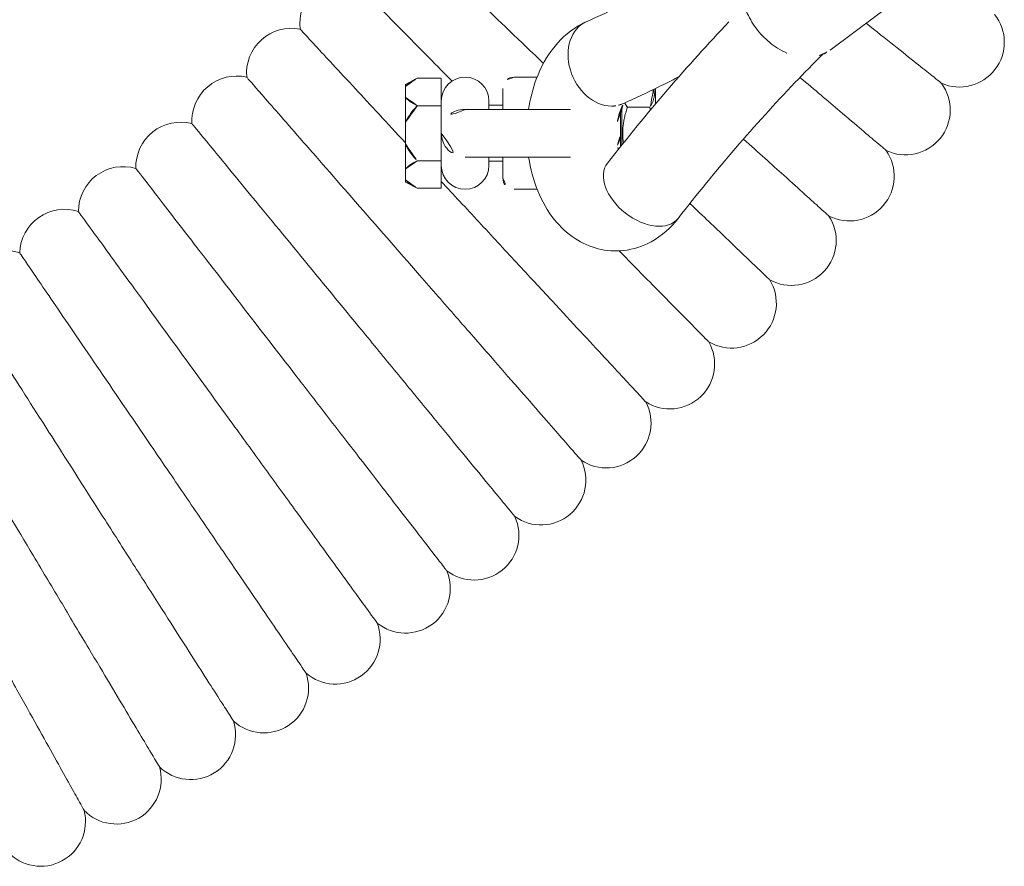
# Model space of a CAD drawing. Header units: metres. Extents: x 5484066 to 5586315, y 5680530 to 5718493.
# Tile 85 of 110: x 5516296.674 to 5516296.85, y 5683346.789 to 5683346.94. Entities that reach past the tile are written whole.
import ezdxf

# ---------------------------------------------------------------- set-up
doc = ezdxf.new("R2010")
doc.units = ezdxf.units.M
doc.layers.add('01-SIM Weglinie-PZT-PTW_06-10-2025$0$A-Plac-Zabaw', color=81, linetype='Continuous')
doc.layers.add('_xref', color=7, linetype='Continuous')

# ---------------------------------------------------------------- blocks, each defined once
blk = doc.blocks.new('01-SIM Weglinie-PZT-PTW_06-10-2025$0$Bocianie gniazdo-Junior')
at = {"lineweight": 0}
for p, q in [((31.52813050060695, 38.61494473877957), (29.55260390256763, 41.26106412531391)), ((32.23768096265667, 35.49569203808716), (32.22051488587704, 35.48424798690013)), ((32.23768096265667, 35.49569203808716), (32.49259127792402, 35.49569203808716)), ((32.54956117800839, 35.39569203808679), (32.54956117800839, 34.99569203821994)), ((33.0114413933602, 34.89569203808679), (32.54738843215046, 34.89569203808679)), ((32.59296888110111, 34.87569203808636), (32.60175389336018, 34.87569203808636)), ((33.01144139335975, 34.87569203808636), (32.60175389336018, 34.87569203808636)), ((33.2234444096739, 34.89569203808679), (33.0114413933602, 34.89569203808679)), ((33.24850512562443, 34.87569203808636), (33.0114413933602, 34.87569203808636)), ((32.58644139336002, 33.98254171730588), (32.58644139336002, 32.10069203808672)), ((33.43644139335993, 32.10069203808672), (33.43644139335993, 33.98254171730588)), ((32.0114413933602, 33.38510150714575), (32.0114413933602, 32.97569203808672)), ((34.0114413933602, 32.97569203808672), (34.0114413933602, 33.38510150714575)), ((32.58644139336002, 32.7756920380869), (32.21144139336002, 32.7756920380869)), ((32.5114413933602, 32.5256920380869), (32.5114413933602, 32.7756920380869)), ((33.81144139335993, 32.7756920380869), (33.43644139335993, 32.7756920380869)), ((33.5114413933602, 32.5256920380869), (33.5114413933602, 32.7756920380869)), ((32.43644139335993, 32.5256920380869), (32.58644139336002, 32.5256920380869)), ((33.43644139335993, 32.5256920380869), (33.58644139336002, 32.5256920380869)), ((32.02994593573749, 31.67569203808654), (32.52069366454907, 31.67569203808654)), ((32.02994593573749, 31.24569203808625), (32.02994593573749, 31.67569203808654)), ((32.52069366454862, 31.67569203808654), (32.89961890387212, 31.67569203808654)), ((32.52069366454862, 31.67569203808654), (32.52069366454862, 31.24569203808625)), ((32.89961890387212, 31.67569203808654), (33.01144139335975, 31.67569203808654)), ((33.01144139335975, 31.67569203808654), (33.12326388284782, 31.67569203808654)), ((33.12326388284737, 31.67569203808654), (33.50218912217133, 31.67569203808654)), ((33.50218912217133, 31.67569203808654), (33.99293685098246, 31.67569203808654)), ((33.50218912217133, 31.24569203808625), (33.50218912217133, 31.67569203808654)), ((33.99293685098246, 31.67569203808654), (33.99293685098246, 31.24569203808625)), ((32.13994593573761, 31.03569203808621), (32.02994593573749, 31.24569203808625)), ((33.88293685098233, 31.03569203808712), (33.99293685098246, 31.24569203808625)), ((32.17913724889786, 31.03569203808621), (32.13994593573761, 31.03569203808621)), ((32.3715023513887, 31.03569203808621), (32.17913724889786, 31.03569203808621)), ((32.81907629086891, 31.03569203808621), (32.3715023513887, 31.03569203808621)), ((32.81907629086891, 31.03569203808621), (33.20380649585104, 31.03569203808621)), ((33.65138043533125, 31.03569203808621), (33.20380649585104, 31.03569203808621)), ((33.65138043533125, 31.03569203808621), (33.84374553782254, 31.03569203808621)), ((33.88293685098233, 31.03569203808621), (33.84374553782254, 31.03569203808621))]:
    blk.add_line(p, q, dxfattribs=at)
for centre, radius, start, end in [((31.38758765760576, 40.92406452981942), 0.7999999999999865, 336.2446473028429, 128.3267812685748), ((32.59692669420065, 39.95964882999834), 0.8000000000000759, 334.5303615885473, 126.6124955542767), ((33.77687352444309, 38.95948683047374), 0.7999999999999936, 332.8160758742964, 124.8982098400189), ((34.92637193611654, 37.92447381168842), 0.8000000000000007, 331.1017901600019, 123.1839241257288), ((36.04439297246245, 36.85553625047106), 0.8000000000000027, 329.3875044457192, 121.4696384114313), ((37.12993585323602, 35.75363099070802), 0.8000000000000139, 327.6732187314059, 119.755352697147), ((38.18202887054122, 34.61974438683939), 0.8000000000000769, 325.9589330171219, 118.0410669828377), ((33.0114413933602, 34.45069203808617), 0.4250000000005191, 60.30625443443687, 119.6937455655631), ((39.19973025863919, 33.4548914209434), 0.8000000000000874, 324.2446473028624, 116.3267812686), ((40.18212903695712, 32.26011479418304), 0.8000000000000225, 322.5303615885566, 114.6124955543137), ((32.21144139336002, 32.97569203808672), 0.2000000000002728, 180.0000000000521, 269.9999999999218), ((33.81144139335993, 32.97569203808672), 0.2000000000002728, 270.0000000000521, 359.9999999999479), ((32.43644139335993, 32.10069203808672), 0.4249999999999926, 90, 269.9978998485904), ((33.58644139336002, 32.10069203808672), 0.4250000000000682, 270.0033937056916, 90), ((33.0114413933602, 32.10069203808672), 0.4249999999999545, 180, 270), ((33.0114413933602, 32.10069203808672), 0.4249999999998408, 270, 0), ((41.12834582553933, 31.03648399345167), 0.7999999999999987, 320.8160758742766, 112.89820983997), ((42.03753363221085, 29.78509433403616), 0.8000000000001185, 319.1017901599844, 111.1839241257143), ((31.05845899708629, 29.94870473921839), 0.80000000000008, 170.5069548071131, 276.9216166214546), ((42.90887861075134, 28.5070659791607), 0.7999999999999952, 317.3875044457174, 109.4696384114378), ((31.9396123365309, 28.99904729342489), 0.7999999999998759, 168.7926690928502, 275.2073309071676), ((32.79196185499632, 28.02345477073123), 0.800000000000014, 167.0783833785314, 273.4930451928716), ((43.74160078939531, 27.2035429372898), 0.8000000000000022, 315.673218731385, 107.7553526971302), ((33.61474458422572, 27.02280045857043), 0.8000000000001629, 165.3640976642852, 271.778759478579), ((44.53495476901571, 25.87569203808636), 0.8000000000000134, 313.9589330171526, 106.0410669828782), ((34.40722402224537, 25.99798007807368), 0.7999999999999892, 163.6498119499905, 270.0644737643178), ((45.28823039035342, 24.52470188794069), 0.8000000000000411, 312.2446473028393, 104.3267812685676), ((35.16869079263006, 24.94991098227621), 0.8000000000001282, 161.9355262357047, 268.3501880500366), ((35.89846327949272, 23.87953133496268), 0.8000000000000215, 160.2212405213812, 266.6359023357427)]:
    blk.add_arc(centre, radius, start, end, dxfattribs=at)
at = {"lineweight": 0, "extrusion": (0, 0, -1)}
for centre, major_axis, ratio, start_param, end_param in [((34.03887250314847, 35.27117981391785), (0.4921315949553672, 0.6307190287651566), 0.6293542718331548, -2.957634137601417e-13, 3.141592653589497), ((34.03887250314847, 35.27117981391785), (0.4921315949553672, 0.6307190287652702), 0.6293542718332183, -1.048050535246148e-13, 3.141592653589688), ((31.75541402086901, 34.58661478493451), (0.7319086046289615, 0.3229702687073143), 0.7693812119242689, 2.836412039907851e-12, 0.3272954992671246), ((31.7554140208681, 34.58661478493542), (0.7319086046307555, 0.3229702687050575), 0.7693812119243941, 0.3272954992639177, 3.141592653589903)]:
    blk.add_ellipse(centre, major_axis=major_axis, ratio=ratio, start_param=start_param, end_param=end_param, dxfattribs=at)
at = {"lineweight": 0}
for centre, major_axis, ratio, start_param, end_param in [((31.75541402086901, 34.58661478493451), (0.7319086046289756, 0.3229702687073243), 0.7693812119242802, -0.3272954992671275, -2.839284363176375e-12), ((31.75541402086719, 34.58661478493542), (-0.7319086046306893, -0.3229702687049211), 0.7693812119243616, -2.842170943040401e-14, 2.814297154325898)]:
    blk.add_ellipse(centre, major_axis=major_axis, ratio=ratio, start_param=start_param, end_param=end_param, dxfattribs=at)
for points, knots in [([(32.11980673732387, 40.60179877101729), (32.11980469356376, 40.60179620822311), (32.07360972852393, 40.543869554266), (31.86794756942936, 40.28597736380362), (31.68520426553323, 40.05682450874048), (31.32390531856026, 39.60376995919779), (31.19157951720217, 39.43783865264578), (31.04810024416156, 39.25792133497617)], [21.6734773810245, 21.6734773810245, 21.6734773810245, 21.6734773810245, 23.11543581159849, 23.11543581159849, 24.91656177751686, 24.91656177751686, 25.80320097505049, 25.80320097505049, 25.80320097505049, 25.80320097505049]), ([(33.31917732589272, 39.61562263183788), (33.3191752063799, 39.61562013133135), (33.27126801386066, 39.55910134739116), (33.05798293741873, 39.30747706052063), (32.86846620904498, 39.08389361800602), (32.44208333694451, 38.5808659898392), (32.23937851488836, 38.3417238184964), (32.01514293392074, 38.07718061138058)], [21.67347738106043, 21.67347738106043, 21.67347738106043, 21.67347738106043, 23.11543581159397, 23.11543581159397, 24.91656177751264, 24.91656177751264, 26.17400491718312, 26.17400491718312, 26.17400491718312, 26.17400491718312]), ([(31.62735765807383, 38.41791824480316), (31.61486741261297, 38.45889207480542), (31.59855349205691, 38.49832740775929), (31.56373233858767, 38.56332133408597), (31.54687520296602, 38.58983714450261), (31.52813050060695, 38.61494473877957)], [3.382685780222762, 3.382685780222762, 3.382685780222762, 3.382685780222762, 3.529283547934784, 3.529283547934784, 3.638137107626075, 3.638137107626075, 3.638137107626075, 3.638137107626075]), ([(34.48850919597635, 38.59400814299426), (34.488507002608, 38.59400570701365), (34.43893046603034, 38.5389453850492), (34.21821339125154, 38.29381423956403), (34.0220928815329, 38.07600034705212), (33.57478368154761, 37.57921315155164), (33.35701703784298, 37.3373587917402), (33.11567109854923, 37.06931697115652)], [21.67347738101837, 21.67347738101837, 21.67347738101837, 21.67347738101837, 23.11543581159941, 23.11543581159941, 24.91656177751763, 24.91656177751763, 26.21607273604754, 26.21607273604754, 26.21607273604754, 26.21607273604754]), ([(34.53100409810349, 35.90189884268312), (34.09993526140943, 36.23824923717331), (33.68230772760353, 36.58045799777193), (32.87483387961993, 37.27573936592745), (32.48498772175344, 37.62881181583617), (31.93845857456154, 38.14990165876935), (31.77043848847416, 38.31396159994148), (31.6054183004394, 38.47901396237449)], [5.623739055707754, 5.623739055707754, 5.623739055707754, 5.623739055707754, 5.670793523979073, 5.670793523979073, 5.717847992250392, 5.717847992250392, 5.739271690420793, 5.739271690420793, 5.739271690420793, 5.739271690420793]), ([(30.67303381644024, 37.06409589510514), (30.78187599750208, 37.09382686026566), (30.88975346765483, 37.13907211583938), (31.09357148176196, 37.25572267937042), (31.18946534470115, 37.32715670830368), (31.35974208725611, 37.48920340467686), (31.43410586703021, 37.57979236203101), (31.52779680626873, 37.73029848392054), (31.55704107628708, 37.78656042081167), (31.58101360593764, 37.84372082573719)], [1.570796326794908, 1.570796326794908, 1.570796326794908, 1.570796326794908, 1.900683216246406, 1.900683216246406, 2.231074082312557, 2.231074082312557, 2.561465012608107, 2.561465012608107, 2.749201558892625, 2.749201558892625, 2.749201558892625, 2.749201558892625]), ([(35.62675563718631, 37.53786978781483), (35.62675337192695, 37.53786741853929), (35.5755518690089, 37.48431484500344), (35.34760036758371, 37.24589626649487), (35.14505163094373, 37.03404689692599), (34.69742073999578, 36.56586169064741), (34.49131892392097, 36.35029609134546), (34.26389798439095, 36.11243243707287)], [21.67347738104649, 21.67347738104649, 21.67347738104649, 21.67347738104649, 23.11543581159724, 23.11543581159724, 24.91656177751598, 24.91656177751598, 26.11982788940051, 26.11982788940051, 26.11982788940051, 26.11982788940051]), ([(29.62051579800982, 36.78540662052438), (29.74920081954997, 36.59508540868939), (29.87313674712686, 36.40380480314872), (30.12471893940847, 35.99808309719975), (30.25123884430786, 35.78343703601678), (30.49237199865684, 35.35223003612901), (30.60698528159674, 35.13566914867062), (30.82423834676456, 34.70086370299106), (30.92687817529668, 34.48261918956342), (31.02350541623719, 34.2636445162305)], [2.753362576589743, 2.753362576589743, 2.753362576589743, 2.753362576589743, 2.782754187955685, 2.782754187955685, 2.815421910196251, 2.815421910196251, 2.848089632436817, 2.848089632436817, 2.880757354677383, 2.880757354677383, 2.880757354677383, 2.880757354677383]), ([(33.54674090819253, 34.64046078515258), (33.09585496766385, 34.9922738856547), (32.65829934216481, 35.35078211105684), (31.81796643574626, 36.07435701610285), (31.41472806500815, 36.43921211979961), (31.02530743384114, 36.80985788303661)], [5.623739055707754, 5.623739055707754, 5.623739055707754, 5.623739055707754, 5.670793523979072, 5.670793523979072, 5.717056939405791, 5.717056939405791, 5.717056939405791, 5.717056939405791]), ([(36.73289776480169, 36.44815295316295), (36.73289542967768, 36.44815065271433), (36.68011479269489, 36.39615376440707), (36.44513291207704, 36.16466116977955), (36.23633725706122, 35.95896595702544), (35.71915815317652, 35.44946653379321), (35.4317604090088, 35.16633640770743), (35.11003064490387, 34.84938406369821)], [21.67347738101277, 21.67347738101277, 21.67347738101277, 21.67347738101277, 23.11543581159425, 23.11543581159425, 24.91656177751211, 24.91656177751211, 26.48276527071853, 26.48276527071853, 26.48276527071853, 26.48276527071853]), ([(32.00107314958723, 35.91856177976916), (32.05067917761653, 35.82374117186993), (32.09928751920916, 35.72868923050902), (32.26676219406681, 35.39350914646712), (32.38026877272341, 35.1521883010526), (32.48732262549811, 34.90958505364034)], [2.835116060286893, 2.835116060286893, 2.835116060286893, 2.835116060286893, 2.848089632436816, 2.848089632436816, 2.880757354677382, 2.880757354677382, 2.880757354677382, 2.880757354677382]), ([(34.53100409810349, 35.90189884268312), (34.69290345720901, 35.77557351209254), (34.83995739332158, 35.61703584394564), (35.02776970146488, 35.27350257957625), (35.08443058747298, 35.1051384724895), (35.12042288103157, 34.77759493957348), (35.10915075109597, 34.62179966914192), (35.03469681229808, 34.32569495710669), (34.97078496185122, 34.18661099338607), (34.7972047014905, 33.92003441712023), (34.68196062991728, 33.79881317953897), (34.39859875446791, 33.56925624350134), (34.2240529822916, 33.47164066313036), (33.84759412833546, 33.31800399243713), (33.64416090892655, 33.26470960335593), (33.43644139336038, 33.23404960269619)], [2.482146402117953, 2.482146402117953, 2.482146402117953, 2.482146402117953, 2.822220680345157, 2.822220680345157, 3.075222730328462, 3.075222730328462, 3.292529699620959, 3.292529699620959, 3.516799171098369, 3.516799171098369, 3.782949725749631, 3.782949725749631, 4.118848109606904, 4.118848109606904, 4.473046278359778, 4.473046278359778, 4.473046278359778, 4.473046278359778]), ([(37.8059454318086, 35.32583308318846), (37.80594302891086, 35.32583085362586), (37.75163050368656, 35.27543619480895), (37.50982858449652, 35.05107680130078), (37.29497291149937, 34.85171987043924), (36.72966459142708, 34.32719040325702), (36.38704345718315, 34.00928444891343), (35.78461495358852, 33.45031248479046), (35.55635545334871, 33.2385186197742), (35.08293670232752, 32.79925021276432), (34.83917571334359, 32.57307306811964), (34.5937780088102, 32.34537727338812)], [21.67347738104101, 21.67347738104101, 21.67347738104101, 21.67347738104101, 23.11543581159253, 23.11543581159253, 24.91656177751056, 24.91656177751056, 26.69231811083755, 26.69231811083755, 27.6892699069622, 27.6892699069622, 28.69405322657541, 28.69405322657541, 28.69405322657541, 28.69405322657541]), ([(32.80320602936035, 34.81950977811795), (32.78902687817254, 34.8218050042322), (32.77508464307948, 34.82432047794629), (32.70828700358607, 34.83760609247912), (32.65951126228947, 34.85130202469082), (32.57899424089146, 34.88025540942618), (32.54635250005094, 34.89534973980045), (32.49891824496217, 34.92155719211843), (32.48288774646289, 34.93288189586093), (32.47376171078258, 34.94023189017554)], [4.97387402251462, 4.97387402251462, 4.97387402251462, 4.97387402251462, 5.030067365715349, 5.030067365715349, 5.248745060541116, 5.248745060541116, 5.452561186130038, 5.452561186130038, 5.639017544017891, 5.639017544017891, 5.639017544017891, 5.639017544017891]), ([(33.29932655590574, 34.83524581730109), (33.29496957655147, 34.83422139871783), (33.29057568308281, 34.83321671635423), (33.26474232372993, 34.82747724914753), (33.2425170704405, 34.82320701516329), (33.21967675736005, 34.81950977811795)], [4.341655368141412, 4.341655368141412, 4.341655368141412, 4.341655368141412, 4.360385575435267, 4.360385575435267, 4.450903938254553, 4.450903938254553, 4.450903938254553, 4.450903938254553]), ([(32.58644139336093, 33.23404960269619), (32.40236417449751, 33.26121993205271), (32.22165418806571, 33.30622814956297), (31.83717179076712, 33.44984990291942), (31.63628945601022, 33.55756397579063), (31.30021084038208, 33.83360926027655), (31.15883398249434, 33.99440878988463), (31.04564013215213, 34.21541793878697), (31.0342471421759, 34.23930183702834), (31.02350541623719, 34.2636445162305)], [4.951731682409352, 4.951731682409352, 4.951731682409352, 4.951731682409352, 5.265615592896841, 5.265615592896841, 5.648427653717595, 5.648427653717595, 5.98276189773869, 5.98276189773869, 6.022350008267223, 6.022350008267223, 6.022350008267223, 6.022350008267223]), ([(38.84493811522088, 34.17191480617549), (38.84493564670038, 34.17191264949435), (38.78913985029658, 34.12316533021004), (38.54073433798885, 33.90613996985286), (38.32001097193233, 33.71329977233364), (37.73926412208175, 33.20591652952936), (37.38728602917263, 32.89840253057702), (36.76840524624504, 32.3577026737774), (36.53391199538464, 32.1528320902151), (36.04756421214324, 31.72792282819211), (35.79714612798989, 31.50913913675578), (35.54504662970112, 31.28888643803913)], [21.67347738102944, 21.67347738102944, 21.67347738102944, 21.67347738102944, 23.11543581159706, 23.11543581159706, 24.9165617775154, 24.9165617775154, 26.69231811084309, 26.69231811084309, 27.68926990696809, 27.68926990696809, 28.69405322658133, 28.69405322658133, 28.69405322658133, 28.69405322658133]), ([(31.76524987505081, 33.49905140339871), (31.64114799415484, 33.36925101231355), (31.51874263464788, 33.24122504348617), (31.01392446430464, 32.71322663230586), (30.66129883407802, 32.34440913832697), (30.05911018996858, 31.71456919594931), (29.81566080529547, 31.45994110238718), (29.4720661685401, 31.10056928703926), (29.37532212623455, 30.999382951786), (29.35746626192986, 30.98070718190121), (29.35665212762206, 30.97985566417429), (29.35665212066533, 30.97985565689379)], [1.220289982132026, 1.220289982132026, 1.220289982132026, 1.220289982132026, 1.776836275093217, 1.776836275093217, 3.561561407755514, 3.561561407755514, 5.352037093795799, 5.352037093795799, 7.144285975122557, 7.144285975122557, 7.324569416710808, 7.324569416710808, 7.324569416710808, 7.324569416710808]), ([(39.84894577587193, 32.98743103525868), (39.84894324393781, 32.98742895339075), (39.79171412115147, 32.940372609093), (39.53692737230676, 32.73087554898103), (39.3105338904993, 32.54472470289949), (38.71486835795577, 32.05494186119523), (38.35384837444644, 31.75809508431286), (37.71906929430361, 31.23615133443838), (37.47855219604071, 31.03838741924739), (36.97971072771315, 30.62821765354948), (36.72285970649, 30.41702325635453), (36.46428407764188, 30.20441080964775)], [21.67347738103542, 21.67347738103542, 21.67347738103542, 21.67347738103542, 23.11543581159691, 23.11543581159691, 24.91656177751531, 24.91656177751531, 26.69231811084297, 26.69231811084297, 27.68926990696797, 27.68926990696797, 28.69405322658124, 28.69405322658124, 28.69405322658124, 28.69405322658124]), ([(32.08194472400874, 31.86626270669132), (31.79843433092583, 31.58696220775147), (31.53640063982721, 31.32881949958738), (30.9935374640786, 30.79401739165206), (30.74257972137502, 30.54678616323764), (30.38838809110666, 30.19785398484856), (30.28866031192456, 30.0996070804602), (30.27025374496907, 30.0814738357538), (30.26941450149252, 30.08064705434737), (30.26941449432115, 30.08064704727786)], [2.225480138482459, 2.225480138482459, 2.225480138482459, 2.225480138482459, 3.561561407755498, 3.561561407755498, 5.352037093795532, 5.352037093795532, 7.144285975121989, 7.144285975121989, 7.324569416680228, 7.324569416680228, 7.324569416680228, 7.324569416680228]), ([(40.81706969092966, 31.77344204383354), (40.81706709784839, 31.77344003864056), (40.75845587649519, 31.7281167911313), (40.49751595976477, 31.52633555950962), (40.26565501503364, 31.34704069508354), (39.65560400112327, 30.87529667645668), (39.28586528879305, 30.58938283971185), (38.63575612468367, 30.08666240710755), (38.38943047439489, 29.89618218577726), (37.87854185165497, 29.50111907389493), (37.61548780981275, 29.29770301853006), (37.3506675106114, 29.09292114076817)], [21.67347738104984, 21.67347738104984, 21.67347738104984, 21.67347738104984, 23.11543581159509, 23.11543581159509, 24.91656177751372, 24.91656177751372, 26.69231811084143, 26.69231811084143, 27.68926990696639, 27.68926990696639, 28.69405322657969, 28.69405322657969, 28.69405322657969, 28.69405322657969]), ([(35.54504662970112, 31.28888643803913), (35.09923953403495, 30.89939650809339), (34.65503914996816, 30.51131031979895), (33.81819916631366, 29.78018524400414), (33.43393255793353, 29.4444616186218), (32.77770973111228, 28.87113700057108), (32.51241571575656, 28.6393565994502), (32.13799044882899, 28.31223109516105), (32.03256559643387, 28.22012417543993), (32.01310753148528, 28.20312417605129), (32.01222034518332, 28.20234906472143), (32.01222033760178, 28.20234905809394)], [0, 0, 0, 0, 1.776836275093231, 1.776836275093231, 3.561561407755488, 3.561561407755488, 5.352037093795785, 5.352037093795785, 7.144285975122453, 7.144285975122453, 7.324569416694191, 7.324569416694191, 7.324569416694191, 7.324569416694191]), ([(33.18227301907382, 31.03569203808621), (32.82795084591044, 30.70692910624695), (32.50229535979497, 30.40476497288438), (31.90000778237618, 29.84592376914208), (31.64176632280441, 29.60631071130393), (31.2772947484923, 29.26813051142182), (31.1746725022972, 29.17291098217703), (31.15573170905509, 29.15533649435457), (31.15486810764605, 29.1545351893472), (31.1548681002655, 29.15453518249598)], [1.981070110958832, 1.981070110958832, 1.981070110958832, 1.981070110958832, 3.561561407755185, 3.561561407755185, 5.352037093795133, 5.352037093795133, 7.144285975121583, 7.144285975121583, 7.324569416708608, 7.324569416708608, 7.324569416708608, 7.324569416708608]), ([(41.74844325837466, 30.53103451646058), (41.74844060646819, 30.53103258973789), (41.68849975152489, 30.48748300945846), (41.42164024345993, 30.29359822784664), (41.18451938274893, 30.12131983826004), (40.56062896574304, 29.66803691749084), (40.18250249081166, 29.39331195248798), (39.5176451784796, 28.91026484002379), (39.26573147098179, 28.72723881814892), (38.74325300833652, 28.34763599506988), (38.47423141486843, 28.15218036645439), (38.20340349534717, 27.95541236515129)], [21.67347738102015, 21.67347738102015, 21.67347738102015, 21.67347738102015, 23.11543581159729, 23.11543581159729, 24.91656177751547, 24.91656177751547, 26.69231811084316, 26.69231811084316, 27.68926990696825, 27.68926990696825, 28.69405322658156, 28.69405322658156, 28.69405322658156, 28.69405322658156]), ([(36.46428407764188, 30.20441080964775), (36.00702473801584, 29.82843172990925), (35.55141338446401, 29.45380769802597), (34.69307599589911, 28.74804430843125), (34.29893804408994, 28.42396645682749), (33.6258576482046, 27.87052965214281), (33.3537485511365, 27.64678938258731), (32.969704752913, 27.33101139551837), (32.86157166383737, 27.24209953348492), (32.84161374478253, 27.22568923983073), (32.84070376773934, 27.22494101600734), (32.84070375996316, 27.22494100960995)], [0, 0, 0, 0, 1.776836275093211, 1.776836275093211, 3.561561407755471, 3.561561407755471, 5.352037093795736, 5.352037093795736, 7.144285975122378, 7.144285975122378, 7.324569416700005, 7.324569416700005, 7.324569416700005, 7.324569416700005]), ([(42.64223277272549, 29.26132057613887), (42.64223006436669, 29.2613187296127), (42.58101323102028, 29.21958179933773), (42.30847300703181, 29.03376702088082), (42.06630448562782, 28.8686593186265), (41.42913313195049, 28.43424324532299), (41.04295736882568, 28.17095306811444), (40.36394704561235, 27.7080116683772), (40.10667077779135, 27.5326036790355), (39.57307016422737, 27.16880094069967), (39.29832182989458, 26.98148069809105), (39.02172871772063, 26.7929027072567)], [21.6734773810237, 21.6734773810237, 21.6734773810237, 21.6734773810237, 23.11543581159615, 23.11543581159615, 24.91656177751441, 24.91656177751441, 26.69231811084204, 26.69231811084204, 27.68926990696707, 27.68926990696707, 28.6940532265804, 28.6940532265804, 28.6940532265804, 28.6940532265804]), ([(37.3506675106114, 29.09292114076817), (36.88236523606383, 28.73078946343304), (36.41575074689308, 28.36996292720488), (35.536684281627, 27.69019297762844), (35.1330277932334, 27.37805099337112), (34.44369232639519, 26.84499740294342), (34.16501172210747, 26.62949754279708), (33.77169316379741, 26.32534973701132), (33.66094863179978, 26.23971252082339), (33.64050872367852, 26.22390662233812), (33.63957677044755, 26.22318595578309), (33.6395767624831, 26.22318594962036)], [0, 0, 0, 0, 1.776836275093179, 1.776836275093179, 3.561561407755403, 3.561561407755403, 5.352037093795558, 5.352037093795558, 7.144285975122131, 7.144285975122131, 7.324569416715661, 7.324569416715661, 7.324569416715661, 7.324569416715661]), ([(38.20340349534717, 27.95541236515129), (37.72447747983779, 27.60745224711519), (37.24727753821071, 27.26074619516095), (36.34826887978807, 26.60757817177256), (35.93545518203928, 26.30765146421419), (35.23048169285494, 25.79545824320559), (34.9454790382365, 25.58839169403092), (34.54323779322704, 25.29614632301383), (34.42998094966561, 25.21386040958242), (34.40907734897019, 25.19867305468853), (34.40812425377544, 25.19798059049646), (34.40812424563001, 25.19798058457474)], [0, 0, 0, 0, 1.776836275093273, 1.776836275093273, 3.561561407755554, 3.561561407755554, 5.352037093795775, 5.352037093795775, 7.144285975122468, 7.144285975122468, 7.324569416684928, 7.324569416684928, 7.324569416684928, 7.324569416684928]), ([(43.49763817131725, 27.96543678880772), (43.49763540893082, 27.96543502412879), (43.43519739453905, 27.92554810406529), (43.15722041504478, 27.74796965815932), (42.91022100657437, 27.59018043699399), (42.26033907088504, 27.17502007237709), (41.86645969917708, 26.9234003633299), (41.17390417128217, 26.48097907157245), (40.91149564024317, 26.3133461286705), (40.36725052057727, 25.96566912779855), (40.08702138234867, 25.78665194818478), (39.80491066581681, 25.60643277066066)], [21.67347738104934, 21.67347738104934, 21.67347738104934, 21.67347738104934, 23.11543581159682, 23.11543581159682, 24.91656177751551, 24.91656177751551, 26.69231811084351, 26.69231811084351, 27.68926990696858, 27.68926990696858, 28.69405322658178, 28.69405322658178, 28.69405322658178, 28.69405322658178]), ([(39.02172871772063, 26.7929027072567), (38.53260766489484, 26.45942561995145), (38.04524942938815, 26.12715040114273), (37.12710331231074, 25.5011689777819), (36.70550192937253, 25.21372602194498), (35.98552146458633, 24.72285165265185), (35.69445187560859, 24.52440376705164), (35.2836480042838, 24.24432242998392), (35.16798022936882, 24.16546147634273), (35.14663164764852, 24.15090625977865), (35.14565826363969, 24.15024261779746), (35.14565825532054, 24.15024261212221)], [0, 0, 0, 0, 1.77683627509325, 1.77683627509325, 3.561561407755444, 3.561561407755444, 5.352037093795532, 5.352037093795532, 7.144285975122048, 7.144285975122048, 7.324569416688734, 7.324569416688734, 7.324569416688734, 7.324569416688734]), ([(44.31389375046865, 26.64454314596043), (44.31389093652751, 26.64454146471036), (44.25028763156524, 26.60654025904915), (43.96712272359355, 26.4373571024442), (43.71551352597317, 26.28702760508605), (43.05350274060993, 25.89149457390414), (42.65227233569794, 25.65177056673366), (41.94679153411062, 25.23026540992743), (41.67948563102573, 25.07055756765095), (41.12508317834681, 24.7393175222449), (40.83962407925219, 24.56876365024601), (40.55224828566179, 24.39706460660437)], [21.67347738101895, 21.67347738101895, 21.67347738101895, 21.67347738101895, 23.11543581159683, 23.11543581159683, 24.9165617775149, 24.9165617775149, 26.69231811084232, 26.69231811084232, 27.68926990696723, 27.68926990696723, 28.69405322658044, 28.69405322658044, 28.69405322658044, 28.69405322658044]), ([(39.80491066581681, 25.60643277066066), (39.30603240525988, 25.28773722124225), (38.80895212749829, 24.97019026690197), (37.8724904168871, 24.37195578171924), (37.44247873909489, 24.09725387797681), (36.70813577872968, 23.62813775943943), (36.41125980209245, 23.43848617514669), (35.99226102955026, 23.17081958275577), (35.87428586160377, 23.09545418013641), (35.85251140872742, 23.08154413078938), (35.85151860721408, 23.08090990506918), (35.8515185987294, 23.08090989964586)], [0, 0, 0, 0, 1.776836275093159, 1.776836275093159, 3.561561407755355, 3.561561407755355, 5.352037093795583, 5.352037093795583, 7.14428597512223, 7.14428597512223, 7.324569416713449, 7.324569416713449, 7.324569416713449, 7.324569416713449]), ([(45.09026885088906, 25.29982202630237), (45.09026598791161, 25.29982042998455), (45.025554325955, 25.26373895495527), (44.73745496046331, 25.10310252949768), (44.48146119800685, 24.96036732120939), (43.80791415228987, 24.58481567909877), (43.39969186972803, 24.35720195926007), (42.681917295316, 23.95699024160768), (42.40995329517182, 23.80535046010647), (41.84588977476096, 23.49084387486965), (41.55545623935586, 23.32890597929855), (41.26307260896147, 23.16588076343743)], [21.67347738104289, 21.67347738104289, 21.67347738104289, 21.67347738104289, 23.11543581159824, 23.11543581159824, 24.91656177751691, 24.91656177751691, 26.69231811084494, 26.69231811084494, 27.6892699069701, 27.6892699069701, 28.69405322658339, 28.69405322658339, 28.69405322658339, 28.69405322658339]), ([(40.5522482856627, 24.39706460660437), (40.04405938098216, 24.09343587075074), (39.53770201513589, 23.79090142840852), (38.5837629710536, 23.22094938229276), (38.14572591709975, 22.95923442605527), (37.39767779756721, 22.51229648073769), (37.09526117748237, 22.33161096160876), (36.73893784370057, 22.11871768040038), (36.63779690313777, 22.05828878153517), (36.58054290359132, 22.02408110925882)], [0, 0, 0, 0, 1.776836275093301, 1.776836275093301, 3.561561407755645, 3.561561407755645, 5.352037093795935, 5.352037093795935, 6.552547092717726, 6.552547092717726, 6.552547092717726, 6.552547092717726])]:
    blk.add_open_spline(points, degree=3, knots=knots, dxfattribs=at)
for points in [[(32.04494036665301, 35.88015002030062), (32.03990418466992, 35.87455677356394), (32.03486563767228, 35.86896090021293), (32.02982477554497, 35.86336245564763)], [(33.54674090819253, 34.64046078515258), (33.55490158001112, 34.63409325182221), (33.5586549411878, 34.63012563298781), (33.5586549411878, 34.63012563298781)], [(34.5937780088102, 32.34537727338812), (34.35128559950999, 32.12037719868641), (34.10928155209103, 31.89583025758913), (33.87202897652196, 31.67569203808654)]]:
    blk.add_open_spline(points, degree=3, dxfattribs=at)
for points, weights in [([(32.22978375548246, 35.46520386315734), (32.38010917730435, 35.50866003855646), (32.5495611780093, 35.39569203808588)], [1.670091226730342, 1.740131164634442, 1.569069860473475]), ([(32.59442498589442, 35.41008862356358), (32.57225837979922, 35.40325777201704), (32.54956117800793, 35.39569203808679)], [1.526009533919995, 1.516878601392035, 1.506892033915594]), ([(32.54956117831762, 34.99569203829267), (32.50797647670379, 34.96796890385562), (32.46948670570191, 34.94985828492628)], [1.506934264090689, 1.544186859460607, 1.569533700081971]), ([(33.18590455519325, 34.92572002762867), (32.88689697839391, 34.88324677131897), (32.54956117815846, 34.99569203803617)], [1.67080337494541, 1.73925376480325, 1.569069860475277]), ([(32.17913724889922, 31.03569203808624), (32.10896985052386, 31.09482820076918), (32.02994593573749, 31.24569203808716)], [1.225164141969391, 1.203508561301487, 1.151580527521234]), ([(32.52069366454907, 31.24569203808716), (32.44166974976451, 31.09482820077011), (32.37150235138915, 31.03569203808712)], [1.151580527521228, 1.203508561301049, 1.225164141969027]), ([(32.52069366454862, 31.24569203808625), (32.67874149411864, 31.09482820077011), (32.81907629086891, 31.03569203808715)], [1.151580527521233, 1.203508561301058, 1.22516414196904]), ([(33.20380649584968, 31.03569203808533), (33.34414129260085, 31.0948282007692), (33.50218912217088, 31.24569203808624)], [1.225164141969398, 1.203508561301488, 1.151580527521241]), ([(33.50218912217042, 31.24569203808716), (33.58121303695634, 31.09482820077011), (33.6513804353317, 31.03569203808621)], [1.151580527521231, 1.203508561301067, 1.225164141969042]), ([(33.84374553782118, 31.03569203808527), (33.91391293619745, 31.09482820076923), (33.99293685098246, 31.24569203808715)], [1.225164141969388, 1.203508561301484, 1.151580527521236])]:
    blk.add_rational_spline(points, weights, degree=2, dxfattribs=at)
blk = doc.blocks.new('01-SIM Weglinie-PZT-PTW_06-10-2025')
at = {"layer": '01-SIM Weglinie-PZT-PTW_06-10-2025$0$A-Plac-Zabaw', "xscale": 0.01, "yscale": 0.01, "zscale": 0.01, "rotation": 270.0000000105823}
blk.add_blockref('01-SIM Weglinie-PZT-PTW_06-10-2025$0$Bocianie gniazdo-Junior', (5516296.432932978, 5683347.250074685), dxfattribs=at)

msp = doc.modelspace()

# ---------------------------------------------------------------- block references
at = {"layer": '_xref'}
msp.add_blockref('01-SIM Weglinie-PZT-PTW_06-10-2025', (0, 0), dxfattribs=at)

doc.saveas('drawing.dxf')
